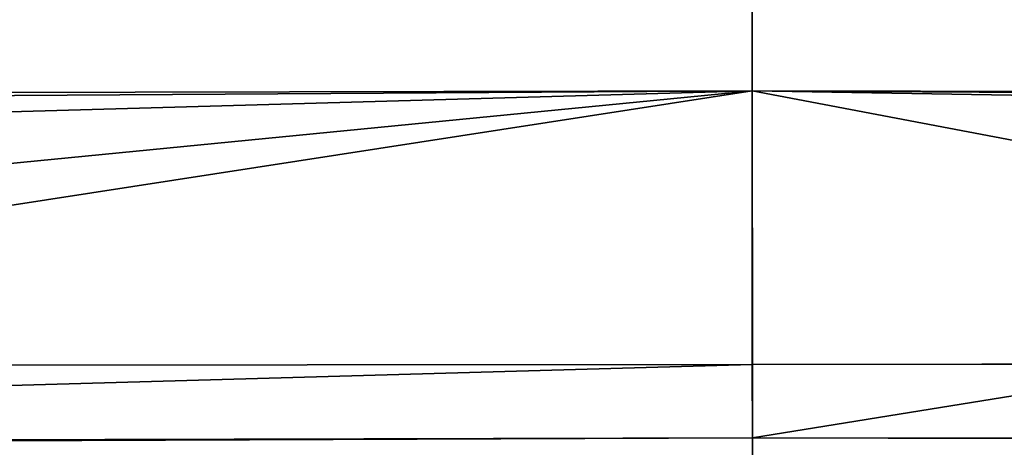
# Model space of a CAD drawing. Extents: x -924 to 924, y -425 to 424.
# Tile 34 of 52: x -38 to 13, y 279 to 301. Entities that reach past the tile are written whole.
import ezdxf

# ---------------------------------------------------------------- set-up
doc = ezdxf.new("R2010")
doc.units = 0
doc.linetypes.add('SOLIDLINE', pattern=[0])
doc.layers.add('BE3C_Starlet_I_Sil_8320CWVVK_1', color=252, linetype='SOLIDLINE')

msp = doc.modelspace()

# ---------------------------------------------------------------- linework, layer by layer
at = {"layer": 'BE3C_Starlet_I_Sil_8320CWVVK_1', "color": 252}
for points in [[(-500, 320.795), (820.794, -420), (-820.794, -420)], [(500, 320.795), (820.794, -420), (-500, 320.795)], [(-193.706, 297.285, 315.456), (0, 308.483, 390.55), (-197.858, 301.964, 345.161)], [(-193.706, 297.285, 315.456), (0, 297.705, 310.344), (0, 308.483, 390.55)], [(0, 297.705, 310.344), (193.704, 297.322, 315.447), (0, 308.483, 390.55)], [(0, 308.483, 390.55), (193.704, 297.322, 315.447), (199.696, 303.727, 358.308)], [(-192.998, 296.487, 310.391), (0, 297.705, 310.344), (-193.706, 297.285, 315.456)], [(0, 297.705, 310.344), (-192.998, 296.487, 310.391), (-189.335, 292.358, 284.179)], [(-189.335, 292.358, 284.179), (-148.893, 283.125, 234.404), (0, 297.705, 310.344)], [(0, 297.705, 310.344), (-148.893, 283.125, 234.404), (-93.1846, 283.32, 233.429)], [(0, 297.705, 310.344), (-93.1846, 283.32, 233.429), (0.00005, 283.397, 232.902)], [(0.00005, 283.397, 232.902), (0.0073, 283.397, 232.902), (0, 297.705, 310.344)], [(0, 297.705, 310.344), (0.0073, 283.397, 232.902), (75.0602, 283.455, 233.646)], [(0, 297.705, 310.344), (75.0602, 283.455, 233.646), (191.073, 294.51, 296.631)], [(191.073, 294.51, 296.631), (192.995, 296.564, 310.378), (0, 297.705, 310.344)], [(0, 297.705, 310.344), (192.995, 296.564, 310.378), (193.704, 297.322, 315.447)], [(-93.1846, 283.32, 233.429), (-149.153, 279.164, 221.092), (0.00005, 283.397, 232.902)], [(0.00005, 283.397, 232.902), (-149.153, 279.164, 221.092), (0.00624, 279.544, 219.437)], [(0.00005, 283.397, 232.902), (0.00624, 279.544, 219.437), (0.0073, 283.397, 232.902)], [(0.0073, 283.397, 232.902), (0.00624, 279.544, 219.437), (24.0162, 283.416, 232.766)], [(24.0162, 283.416, 232.766), (0.00624, 279.544, 219.437), (149.158, 279.371, 221.484)], [(0.0073, 283.397, 232.902), (24.0162, 283.416, 232.766), (75.0602, 283.455, 233.646)], [(0.00624, 279.544, 219.437), (-149.153, 279.163, 221.09), (-149.167, 278.952, 220.381)], [(0.00624, 279.544, 219.437), (-149.167, 278.952, 220.381), (0.00625, 273.326, 206.425)], [(-149.153, 279.164, 221.092), (-149.153, 279.163, 221.09), (0.00624, 279.544, 219.437)], [(0.00624, 279.544, 219.437), (149.165, 279.185, 221.092), (149.158, 279.371, 221.484)], [(149.165, 279.185, 221.092), (0.00624, 279.544, 219.437), (149.165, 279.184, 221.09)], [(149.165, 279.184, 221.09), (0.00624, 279.544, 219.437), (0.00625, 273.326, 206.425)], [(149.165, 279.184, 221.09), (0.00625, 273.326, 206.425), (149.41, 272.95, 208.014)]]:
    msp.add_3dface(points, dxfattribs=at)

doc.saveas('drawing.dxf')
